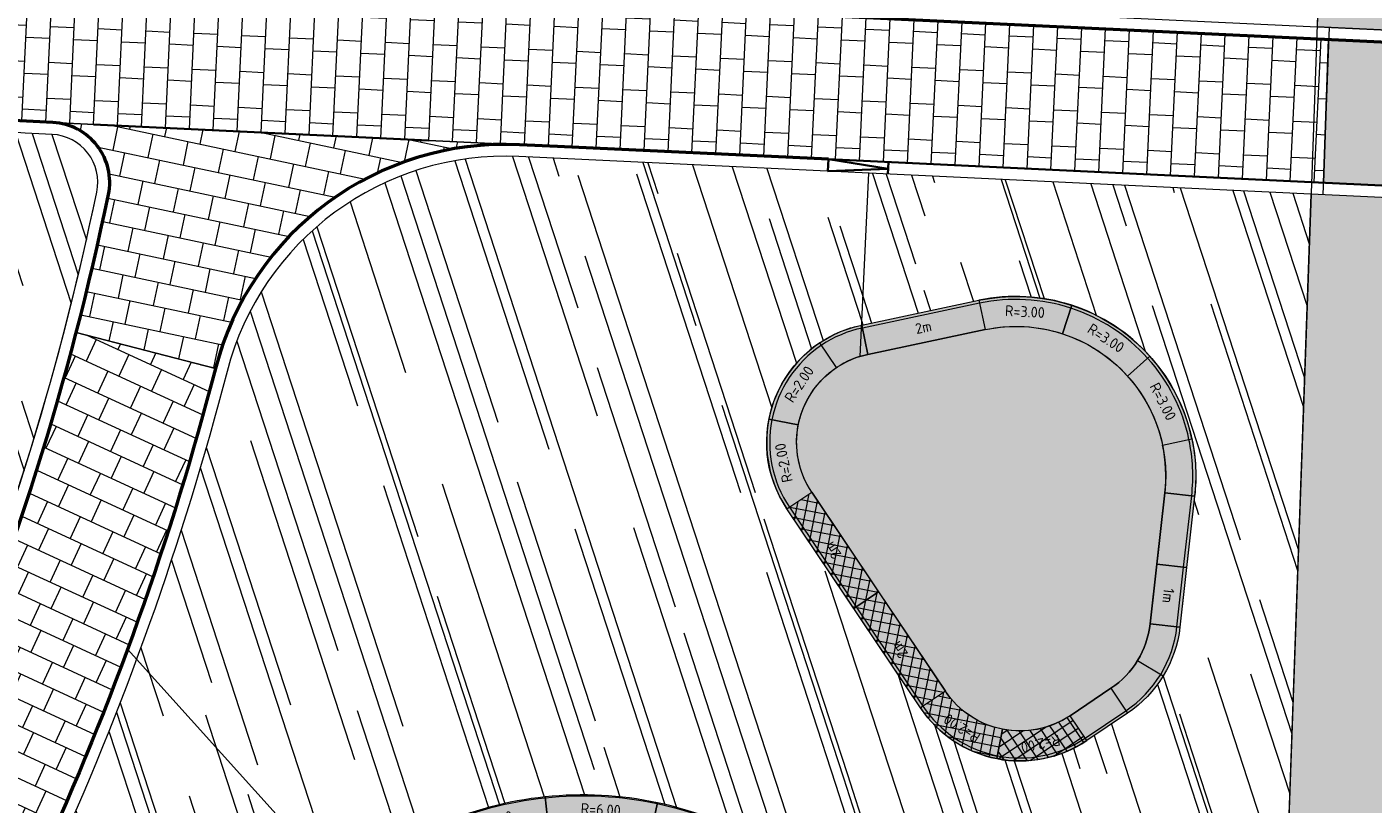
# Model space of a CAD drawing. Header units: metres. Extents: x 196674 to 197628, y 355499 to 356232.
# Tile 78 of 209: x 197077 to 197099, y 355693 to 355706. Entities that reach past the tile are written whole.
import ezdxf

# ---------------------------------------------------------------- set-up
doc = ezdxf.new("R2010")
doc.units = ezdxf.units.M
doc.layers.get('0').update_dxf_attribs({"lineweight": 25})
doc.layers.get('Defpoints').update_dxf_attribs({"color": 231, "lineweight": 18})
for name, color, linetype, lineweight, true_color in [('N-WE-GR-BEPLANTING_BEPLANTINGSPLAN_DERDEN-V', 7, 'Continuous', 5, 0xd3e799), ('N-WE-VH-GOOT-TEGEL_200x200-G', 7, 'Continuous', 35, 0x00a5a5), ('N-WE-VH-KANTOPSLUITING_GELEIDEBAND_50 200-G', 1, 'Continuous', 35, 0xff0000), ('N-WE-VH-KANTOPSLUITING_OPSLUITBAND_200X250-G', 7, 'Continuous', 50, 0x0029a5), ('N-WE-VH-KANTOPSLUITING_SOLID_500X500-V', 7, 'Continuous', 50, 0x7a7a7a), ('N-WE-VH-KANTOPSLUITING_SOLID_500X500-ZITGEDEELTE_HOUT-A', 7, 'Continuous', 20, 0x4f3b27), ('N-WE-VH-KANTOPSLUITING_SOLID_500X500_HOUT-V', 7, 'Continuous', 50, 0xccb66b), ('N-WE-VH-KANTOPSLUITING_SOLID_500X500_PASMAKEN-V', 7, 'Continuous', 50, 0x545454), ('N-WE-VH-KANTOPSLUITING_VERLAGINGSBAND_GELEIDEBAND_50 200-G', 1, 'Continuous', 35, 0xff0000), ('N-WE-VH-OPENVERHARDING_NATUURSTEEN_ZWARTBROEKPLEIN-A', 7, 'Continuous', 20, 0xd9795e), ('N-WE-VH-OPENVERHARDING_STRAATBAKSTEEN_ROOD_ELLEBOOG_LINGE-A', 7, 'Continuous', 5, 0xdaaea0), ('N-WE-VH-OPENVERHARDING_TEGEL_200x300_FIETSPAD_ROOD-A', 7, 'Continuous', 5, 0xe04d68), ('N-WE-VW-MARKERING_DWARS_DRIEHOEK_30-G', 7, 'VW-HAAIETAND30_L', 35, 0xffffff)]:
    doc.layers.add(name, color=color, linetype=linetype, lineweight=lineweight, true_color=true_color)
doc.layers.add('N-WE-VH-HULPLIJN-G', color=40, linetype='Continuous', lineweight=5, plot=False)
for name, color, linetype, lineweight in [('N-WE-VH-KANTOPSLUITING_ACHTERKANTBAND-G', 50, 'Continuous', 18), ('N-WE-VH-KANTOPSLUITING_ELEMENT-T35', 50, 'Continuous', 35), ('N-WE-VH-KANTOPSLUITING_SOLID-LAAG_470X250-G', 190, 'Continuous', 18), ('N-WE-VH-KANTOPSLUITING_SOLID-LAAG_470X250-V', 254, 'Continuous', 50), ('N-WE-VH-KANTOPSLUITING_SOLID_500X500-G', 170, 'Continuous', 18), ('N-WE-VH-KANTOPSLUITING_SOLID_500X500_PASMAKEN-G', 170, 'Continuous', 18), ('N-WE-VH-MATERIAALGRENS-G', 7, 'Continuous', 13), ('X-XX-AL-CONSTRUCTIELIJN-G', 7, 'Continuous', 18)]:
    doc.layers.add(name, color=color, linetype=linetype, lineweight=lineweight)
doc.styles.add('NLCS-ISO-M50-T18', font='NLCS-ISO.ttf', dxfattribs={"height": 0.09000000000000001})
doc.styles.add('NLCS-ISO-M50-T35', font='NLCS-ISO.ttf', dxfattribs={"height": 0.175})
doc.linetypes.add('VW-HAAIETAND30_L', pattern='A,0,-0.3,[150,NLCS.SHX,S=0.6,R=0,X=-0.375,Y=-0.15],-0.3', length=0.6)
pattern_1 = [(288.0600000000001, (197056.2115529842, 355734.4411217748), (2.285864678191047, -2.49423789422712), [21, -2.799999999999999, 6.999999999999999, -1.4]), (288.0600000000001, (197138.0089711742, 355715.2408764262), (1.336245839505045, 1.908269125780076), [4.199999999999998, -0.4619999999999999, 8.399999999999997, -1.05]), (288.0600000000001, (197057.2309859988, 355733.5100705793), (3.148679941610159, -6.630539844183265), [11.2, -1.96, 5.599999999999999, -1.4])]

# ---------------------------------------------------------------- blocks, each defined once
blk = doc.blocks.new('Solid_basis_200_hout')
at = {"layer": 'N-WE-VH-KANTOPSLUITING_SOLID_500X500-ZITGEDEELTE_HOUT-A'}
h = blk.add_hatch(dxfattribs=at)
h.set_pattern_fill('ANSI37', color=256, scale=0.05)
h.set_pattern_definition([(45, (1, -0.25), (-0.1122532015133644, 0.1122532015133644), []), (135, (1, -0.25), (-0.1122532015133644, -0.1122532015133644), [])])
h.paths.add_polyline_path([(2, -0.5), (0, -0.5), (0, 0), (2, 0)])
at = {"layer": 'N-WE-VH-KANTOPSLUITING_SOLID_500X500_HOUT-V'}
h = blk.add_hatch(color=256, dxfattribs=at)
h.dxf.hatch_style = 1
h.paths.add_polyline_path([(2, -0.5), (0, -0.5), (0, 0), (2, 0)])
at = {"layer": 'N-WE-VH-KANTOPSLUITING_SOLID_500X500-G', "flags": 128}
blk.add_lwpolyline([(2, -0.5), (0, -0.5), (0, 0), (2, 0)], close=True, dxfattribs=at)
blk.add_lwpolyline([(0, -0.4500000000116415), (2, -0.4500000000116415)], dxfattribs=at)
at = {"layer": 'N-WE-VH-KANTOPSLUITING_ELEMENT-T35', "insert": (1, -0.25), "char_height": 0.18, "attachment_point": 5, "rotation": 180, "style": 'NLCS-ISO-M50-T18'}
blk.add_mtext_dynamic_manual_height_columns('2m', width=0.4722524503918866, gutter_width=0.625, heights=[0], dxfattribs=at)
blk = doc.blocks.new('Solid_bocht_200_hout')
at = {"layer": 'N-WE-VH-KANTOPSLUITING_SOLID_500X500-ZITGEDEELTE_HOUT-A'}
h = blk.add_hatch(dxfattribs=at)
h.set_pattern_fill('ANSI37', color=256, scale=0.05)
h.set_pattern_definition([(45, (-0.7071067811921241, -0.4696699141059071), (-0.1122532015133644, 0.1122532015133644), []), (135, (-0.7071067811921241, -0.4696699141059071), (-0.1122532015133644, -0.1122532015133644), [])])
edge = h.paths.add_edge_path()
edge.add_arc((-1.905087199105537e-11, -2.000000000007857), 2.000000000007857, 89.99999999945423, 134.9999999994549)
edge.add_line((-1.414213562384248, -0.5857864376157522), (-1.060660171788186, -0.9393398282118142))
edge.add_arc((-1.428790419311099e-11, -2.000000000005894), 1.500000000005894, 89.99999999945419, 134.9999999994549, ccw=False)
edge.add_line((0, -0.5), (0, 0))
at = {"layer": 'N-WE-VH-KANTOPSLUITING_SOLID_500X500_HOUT-V'}
h = blk.add_hatch(color=256, dxfattribs=at)
h.dxf.hatch_style = 1
edge = h.paths.add_edge_path()
edge.add_arc((-1.905087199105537e-11, -2.000000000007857), 2.000000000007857, 89.99999999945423, 134.9999999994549)
edge.add_line((-1.414213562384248, -0.5857864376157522), (-1.060660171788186, -0.9393398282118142))
edge.add_arc((-1.428790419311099e-11, -2.000000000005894), 1.500000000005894, 89.99999999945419, 134.9999999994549, ccw=False)
edge.add_line((0, -0.5), (0, 0))
at = {"layer": 'N-WE-VH-KANTOPSLUITING_SOLID_500X500-G', "flags": 128}
blk.add_lwpolyline([(0, 0, 0.1989123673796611), (-1.414213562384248, -0.5857864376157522), (-1.060660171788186, -0.9393398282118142, -0.198912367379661), (0, -0.5)], format="xyb", close=True, dxfattribs=at)
blk.add_lwpolyline([(0, -0.04999999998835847, 0.1989123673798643), (-1.378858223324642, -0.6211417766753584)], format="xyb", dxfattribs=at)
at = {"layer": 'N-WE-VH-KANTOPSLUITING_ELEMENT-T35', "insert": (-0.6696960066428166, -0.3832108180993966), "char_height": 0.18, "attachment_point": 5, "rotation": 22.499999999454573, "style": 'NLCS-ISO-M50-T18'}
blk.add_mtext_dynamic_manual_height_columns('R=2.00', width=0.4722524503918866, gutter_width=0.625, heights=[0], dxfattribs=at)
blk = doc.blocks.new('Solid_bocht_300')
at = {"layer": 'N-WE-VH-KANTOPSLUITING_SOLID_500X500-V'}
h = blk.add_hatch(color=256, dxfattribs=at)
h.dxf.hatch_style = 1
edge = h.paths.add_edge_path()
edge.add_arc((1.219702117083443e-11, -3.000000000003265), 3.000000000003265, 90.00000000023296, 120.000000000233)
edge.add_line((-1.5, -0.401923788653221), (-1.25, -0.834936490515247))
edge.add_arc((-4.414457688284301e-11, -2.999999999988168), 2.499999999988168, 89.9999999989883, 119.99999999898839, ccw=False)
edge.add_line((0, -0.5), (0, 0))
at = {"layer": 'N-WE-VH-KANTOPSLUITING_SOLID_500X500-G', "flags": 128}
blk.add_lwpolyline([(0, 0, 0.131652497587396), (-1.5, -0.401923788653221), (-1.25, -0.834936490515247, -0.1316524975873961), (0, -0.5)], format="xyb", close=True, dxfattribs=at)
blk.add_lwpolyline([(0, -0.05000000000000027, 0.1316524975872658), (-1.474999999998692, -0.445225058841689)], format="xyb", dxfattribs=at)
at = {"layer": 'N-WE-VH-KANTOPSLUITING_ELEMENT-T35', "insert": (-0.7117523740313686, -0.3437039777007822), "char_height": 0.18, "attachment_point": 5, "rotation": 15.000000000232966, "style": 'NLCS-ISO-M50-T18'}
blk.add_mtext_dynamic_manual_height_columns('R=3.00', width=0.4722524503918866, gutter_width=0.625, heights=[0], dxfattribs=at)
blk = doc.blocks.new('Solid_bocht_200')
at = {"layer": 'N-WE-VH-KANTOPSLUITING_SOLID_500X500-V'}
h = blk.add_hatch(color=256, dxfattribs=at)
h.dxf.hatch_style = 1
edge = h.paths.add_edge_path()
edge.add_arc((-1.905087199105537e-11, -2.000000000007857), 2.000000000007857, 89.99999999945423, 134.9999999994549)
edge.add_line((-1.414213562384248, -0.5857864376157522), (-1.060660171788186, -0.9393398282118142))
edge.add_arc((-1.428790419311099e-11, -2.000000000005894), 1.500000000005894, 89.99999999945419, 134.9999999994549, ccw=False)
edge.add_line((0, -0.5), (0, 0))
at = {"layer": 'N-WE-VH-KANTOPSLUITING_SOLID_500X500-G', "flags": 128}
blk.add_lwpolyline([(0, 0, 0.1989123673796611), (-1.414213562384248, -0.5857864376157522), (-1.060660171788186, -0.9393398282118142, -0.198912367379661), (0, -0.5)], format="xyb", close=True, dxfattribs=at)
blk.add_lwpolyline([(0, -0.04999999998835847, 0.1989123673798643), (-1.378858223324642, -0.6211417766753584)], format="xyb", dxfattribs=at)
at = {"layer": 'N-WE-VH-KANTOPSLUITING_ELEMENT-T35', "insert": (-0.6696960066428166, -0.3832108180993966), "char_height": 0.18, "attachment_point": 5, "rotation": 22.499999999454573, "style": 'NLCS-ISO-M50-T18'}
blk.add_mtext_dynamic_manual_height_columns('R=2.00', width=0.4722524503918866, gutter_width=0.625, heights=[0], dxfattribs=at)
blk = doc.blocks.new('Solid_basis_200')
at = {"layer": 'N-WE-VH-KANTOPSLUITING_SOLID_500X500-V'}
h = blk.add_hatch(color=256, dxfattribs=at)
h.dxf.hatch_style = 1
h.paths.add_polyline_path([(2, -0.5), (0, -0.5), (0, 0), (2, 0)])
at = {"layer": 'N-WE-VH-KANTOPSLUITING_SOLID_500X500-G', "flags": 128}
blk.add_lwpolyline([(2, -0.5), (0, -0.5), (0, 0), (2, 0)], close=True, dxfattribs=at)
blk.add_lwpolyline([(0, -0.4500000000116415), (2, -0.4500000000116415)], dxfattribs=at)
at = {"layer": 'N-WE-VH-KANTOPSLUITING_ELEMENT-T35', "insert": (1, -0.25), "char_height": 0.175, "attachment_point": 5, "rotation": 180, "style": 'NLCS-ISO-M50-T35'}
blk.add_mtext_dynamic_manual_height_columns('2m', width=0.4722524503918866, gutter_width=0.625, heights=[0], dxfattribs=at)
blk = doc.blocks.new('Solid_basis_100')
at = {"layer": 'N-WE-VH-KANTOPSLUITING_SOLID_500X500-V'}
h = blk.add_hatch(color=256, dxfattribs=at)
h.dxf.hatch_style = 1
h.paths.add_polyline_path([(1, -0.5), (0, -0.5), (0, 0), (1, 0)])
at = {"layer": 'N-WE-VH-KANTOPSLUITING_SOLID_500X500-G', "flags": 128}
blk.add_lwpolyline([(1, -0.5), (0, -0.5), (0, 0), (1, 0)], close=True, dxfattribs=at)
blk.add_lwpolyline([(0, -0.4500000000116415), (1, -0.4500000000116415)], dxfattribs=at)
at = {"layer": 'N-WE-VH-KANTOPSLUITING_ELEMENT-T35', "insert": (0.5, -0.2500000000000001), "char_height": 0.18, "attachment_point": 5, "rotation": 180, "style": 'NLCS-ISO-M50-T18'}
blk.add_mtext_dynamic_manual_height_columns('1m', width=0.4722524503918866, gutter_width=0.625, heights=[0], dxfattribs=at)
blk = doc.blocks.new('Solid_bocht_600_laag')
at = {"layer": 'N-WE-VH-KANTOPSLUITING_SOLID-LAAG_470X250-V'}
h = blk.add_hatch(color=256, dxfattribs=at)
h.dxf.hatch_style = 1
edge = h.paths.add_edge_path()
edge.add_arc((4.478484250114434e-11, -6.000000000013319), 6.000000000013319, 90.00000000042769, 108.0000000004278)
edge.add_line((-1.854101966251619, -0.2936609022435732), (-1.708863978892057, -0.7406574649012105))
edge.add_arc((4.479283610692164e-11, -6.00000000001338), 5.53000000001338, 90.0000000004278, 108.00000000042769, ccw=False)
edge.add_line((3.507634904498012e-12, -0.4699999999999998), (0, 0))
at = {"layer": 'N-WE-VH-KANTOPSLUITING_SOLID-LAAG_470X250-G', "flags": 128}
blk.add_lwpolyline([(0, 0, 0.07870170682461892), (-1.854101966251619, -0.2936609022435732), (-1.708863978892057, -0.7406574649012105, -0.07870170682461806), (3.507634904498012e-12, -0.4699999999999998)], format="xyb", close=True, dxfattribs=at)
at = {"layer": 'N-WE-VH-KANTOPSLUITING_SOLID-LAAG_470X250-G'}
blk.add_arc((4.478951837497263e-11, -6.000000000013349), 5.98000000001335, 90.00000000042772, 108.0000000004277, dxfattribs=at)
at = {"layer": 'N-WE-VH-KANTOPSLUITING_ELEMENT-T35', "insert": (-0.9018446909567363, -0.3059767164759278), "char_height": 0.18, "attachment_point": 5, "rotation": 9.000000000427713, "style": 'NLCS-ISO-M50-T18'}
blk.add_mtext_dynamic_manual_height_columns('R=6.00', width=0.4722524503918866, gutter_width=0.625, heights=[0], dxfattribs=at)
blk = doc.blocks.new('*U56')
at = {"rotation": 85.20498769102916}
blk.add_blockref('Solid_bocht_600_laag', (-0.2915394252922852, 0.9547626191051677), dxfattribs=at)
blk = doc.blocks.new('*U57')
at = {"color": 0, "linetype": 'ByBlock', "lineweight": -2, "transparency": 16777216}
for p, rotation in [((197087.4655857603, 355652.4567215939), 252.0000000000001), ((197083.9505412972, 355652.1766186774), 288.0000000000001), ((197085.6858815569, 355652.5950343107), 270.0000000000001), ((197089.11544406, 355651.7752195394), 234.0000000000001), ((197082.4294321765, 355651.2424321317), 306.0000000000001), ((197081.2714509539, 355649.8839193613), 324.0000000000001), ((197080.5899488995, 355648.2340610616), 342.0000000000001)]:
    blk.add_blockref('*U56', p, dxfattribs=dict(at, rotation=rotation))
blk.add_blockref('*U56', (197080.4516361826, 355646.4543568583), dxfattribs=at)
blk = doc.blocks.new('Verloopband')
at = {"flags": 128}
blk.add_lwpolyline([(-0.2763672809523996, 0.9662406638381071), (0, 0), (-0.4622285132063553, 0.8923814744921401)], close=True, dxfattribs=at)

msp = doc.modelspace()

# ---------------------------------------------------------------- hatches: boundary and pattern name
at = {"layer": 'N-WE-GR-BEPLANTING_BEPLANTINGSPLAN_DERDEN-V'}
h = msp.add_hatch(color=256, dxfattribs=at)
h.dxf.hatch_style = 1
edge = h.paths.add_edge_path()
edge.add_line((197103.0596978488, 355708.3694923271), (197098.2876544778, 355709.6333569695))
edge.add_line((197098.2876544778, 355709.6333569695), (197098.1528753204, 355705.8488153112))
edge.add_line((197098.1528753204, 355705.8488153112), (197146.5429511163, 355703.5568766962))
edge.add_arc((197141.6888652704, 355601.071766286), 102.6000000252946, 79.55552852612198, 87.28827982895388, ccw=False)
edge.add_line((197160.2884511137, 355701.9717931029), (197160.4626966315, 355705.6506672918))
edge.add_line((197160.4626966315, 355705.6506672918), (197103.0596978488, 355708.3694923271))
h = msp.add_hatch(color=256, dxfattribs=at)
h.dxf.hatch_style = 1
edge = h.paths.add_edge_path()
edge.add_arc((197093.127421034, 355698.3422340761), 2.499999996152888, -6.415619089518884, 101.93006037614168, ccw=False)
edge.add_line((197095.6117647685, 355698.0628844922), (197095.3658501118, 355695.8758880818))
edge.add_arc((197093.8752438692, 355696.0434978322), 1.499999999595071, 303.85154208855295, 353.58438091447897, ccw=False)
edge.add_line((197094.7108082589, 355694.7977722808), (197094.0276382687, 355694.3395393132))
edge.add_arc((197093.1920738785, 355695.585264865), 1.500000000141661, 213.8515421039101, 303.8515420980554, ccw=False)
edge.add_line((197091.9463483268, 355694.7497004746), (197089.7181766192, 355698.0716352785))
edge.add_arc((197090.9639021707, 355698.9071996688), 1.499999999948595, 101.9300603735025, 213.8515421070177, ccw=False)
edge.add_line((197090.6538258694, 355700.3748006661), (197092.6106271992, 355700.7882357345))
at = {"layer": 'N-WE-VH-KANTOPSLUITING_SOLID_500X500_PASMAKEN-V'}
h = msp.add_hatch(color=256, dxfattribs=at)
h.dxf.hatch_style = 1
edge = h.paths.add_edge_path()
edge.add_arc((197090.9639021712, 355698.9071996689), 1.500000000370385, 101.9290456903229, 123.8515421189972)
edge.add_line((197090.1283377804, 355700.1529252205), (197089.8498163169, 355700.5681670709))
edge.add_arc((197090.9639021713, 355698.9071996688), 2.000000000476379, 101.92904569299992, 123.8515421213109, ccw=False)
edge.add_line((197090.5505017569, 355700.8640083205), (197090.6538518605, 355700.3748061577))
h = msp.add_hatch(color=256, dxfattribs=at)
h.dxf.hatch_style = 1
edge = h.paths.add_edge_path()
edge.add_line((197096.1086335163, 355698.007014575), (197095.6117647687, 355698.0628844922))
edge.add_arc((197093.1274210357, 355698.3422340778), 2.499999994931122, 353.58438086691, 371.9300602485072)
edge.add_line((197095.5734226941, 355698.8590279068), (197096.0626230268, 355698.9623866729))
edge.add_arc((197093.1274210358, 355698.3422340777), 2.999999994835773, -6.4156191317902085, 11.9300602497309, ccw=False)
h.paths.add_polyline_path([(197096.108637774, 355698.0070524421), (197095.974458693, 355696.8137556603), (197095.4775899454, 355696.8696255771), (197095.6117690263, 355698.0629223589)])
h = msp.add_hatch(color=256, dxfattribs=at)
h.dxf.hatch_style = 1
edge = h.paths.add_edge_path()
edge.add_arc((197093.8752438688, 355696.0434978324), 2.0000000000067, 303.85154209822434, 353.5843809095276, ccw=False)
edge.add_line((197094.9893297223, 355694.3825304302), (197094.306159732, 355693.9242974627))
edge.add_line((197094.306159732, 355693.9242974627), (197094.0276382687, 355694.3395393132))
edge.add_line((197094.0276382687, 355694.3395393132), (197094.7108082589, 355694.7977722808))
edge.add_arc((197093.8752438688, 355696.0434978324), 1.500000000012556, 303.851542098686, 353.5843809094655)
edge.add_line((197095.3658501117, 355695.8758880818), (197095.8627188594, 355695.8200181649))
at = {"layer": 'N-WE-VH-OPENVERHARDING_NATUURSTEEN_ZWARTBROEKPLEIN-A'}
h = msp.add_hatch(dxfattribs=at)
h.set_pattern_fill('AVH-NATUURSTEEN-SO', color=256, scale=0.7, angle=258.0600000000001, pattern_type=2)
h.set_pattern_definition(pattern_1)
edge = h.paths.add_edge_path()
edge.add_arc((197076.9963253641, 355703.2486876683), 0.7999999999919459, 348.2849945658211, 447.0438376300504)
edge.add_arc((197087.48604547, 355906.3780203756), 202.6000000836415, 264.99960352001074, 267.04383763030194, ccw=False)
edge.add_arc((197085.8460337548, 355689.7630490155), 21.79999999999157, 137.2922503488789, 157.3693667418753)
edge.add_line((197065.7245330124, 355698.1514462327), (197066.4758653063, 355697.8382253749))
edge.add_arc((197069.1814366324, 355696.5421220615), 2.999999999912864, 46.20811000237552, 154.4032598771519, ccw=False)
edge.add_arc((197068.1429226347, 355695.4588627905), 4.500653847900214, 4.62790393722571, 46.20810997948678, ccw=False)
edge.add_line((197072.6289030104, 355695.8219951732), (197075.2347139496, 355694.7554341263))
edge.add_arc((197031.367018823, 355712.7105260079), 47.40000000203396, 337.7406650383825, 348.2849945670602)
edge = h.paths.add_edge_path()
edge.add_line((197075.2347139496, 355694.7554341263), (197072.6289030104, 355695.8219951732))
edge.add_arc((197068.1429226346, 355695.4588627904), 4.500653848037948, 1.1568431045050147, 4.627903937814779, ccw=False)
edge.add_arc((197066.6438981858, 355695.4277973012), 6.000000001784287, -16.789999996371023, 1.1644331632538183, ccw=False)
edge.add_arc((197063.2929561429, 355696.4383355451), 9.499999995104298, 333.4809869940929, 343.2130757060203, ccw=False)
edge.add_line((197071.7934254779, 355692.1966352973), (197065.4864245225, 355679.5572536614))
edge.add_line((197065.4864245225, 355679.5572536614), (197065.486907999, 355679.5570579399))
edge.add_line((197065.486907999, 355679.5570579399), (197066.4964715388, 355679.148365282))
edge.add_arc((197111.6451402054, 355657.2021191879), 50.19999999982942, 145.3380317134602, 154.0761490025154, ccw=False)
edge.add_arc((197031.3670188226, 355712.7105260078), 47.40000000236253, 325.3380317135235, 337.7406650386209)
edge = h.paths.add_edge_path()
edge.add_arc((197069.181436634, 355696.542122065), 2.999999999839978, 154.4032599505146, 166.2130756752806, ccw=False)
edge.add_line((197066.4758653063, 355697.8382253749), (197065.7245330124, 355698.1514462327))
edge.add_arc((197085.8460337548, 355689.7630490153), 21.80000000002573, 157.3693667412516, 166.2130756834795)
edge.add_line((197064.6741202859, 355694.9582468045), (197061.2472523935, 355680.992782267))
edge.add_line((197061.2472523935, 355680.992782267), (197062.2184395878, 355680.7544708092))
edge.add_line((197062.2184395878, 355680.7544708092), (197066.2678705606, 355697.2570575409))
h = msp.add_hatch(dxfattribs=at)
h.set_pattern_fill('AVH-NATUURSTEEN-SO', color=256, scale=0.7, angle=258.0600000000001, pattern_type=2)
h.set_pattern_definition(pattern_1)
edge = h.paths.add_edge_path()
edge.add_arc((197090.9639021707, 355698.9071996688), 1.999999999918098, 101.93006037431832, 213.8515421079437, ccw=False)
edge.add_line((197090.5504671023, 355700.8640009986), (197090.6705848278, 355703.4000662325))
edge.add_line((197090.6705848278, 355703.4000662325), (197084.8273462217, 355703.676824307))
edge.add_arc((197084.6002544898, 355698.8821992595), 4.800000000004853, 87.28827987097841, 165.4381995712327)
edge.add_arc((197031.3670188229, 355712.7105260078), 50.200000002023, 325.33803171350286, 345.4381995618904, ccw=False)
edge.add_arc((197111.6451402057, 355657.2021191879), 47.4000000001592, 145.3380317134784, 155.1499602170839)
edge.add_line((197068.6338682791, 355677.1217197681), (197071.2185378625, 355676.0591252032))
edge.add_line((197071.2185378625, 355676.0591252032), (197084.9194268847, 355675.4932575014))
edge.add_line((197084.9194268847, 355675.4932575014), (197084.9340000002, 355675.7400000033))
edge.add_arc((197086.4444778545, 355675.8540949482), 1.514780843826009, 128.1947602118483, 184.3196716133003, ccw=False)
edge.add_line((197085.5078335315, 355677.0445815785), (197085.5260817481, 355680.1541171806))
edge.add_arc((197086.2994025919, 355686.1040730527), 6.000000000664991, 204.0082866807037, 262.59473008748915, ccw=False)
edge.add_line((197080.8184828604, 355683.6628604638), (197080.4116140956, 355684.5763470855))
edge.add_arc((197085.8925338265, 355687.0175596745), 6.000000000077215, 60.008286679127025, 204.0082866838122, ccw=False)
edge.add_line((197088.8917822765, 355692.2141459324), (197091.589567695, 355694.3886137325))
edge.add_arc((197093.1920738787, 355695.5852648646), 2.000000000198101, 213.8515420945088, 216.7500690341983, ccw=False)
edge.add_line((197091.5311064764, 355694.4711790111), (197089.3029347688, 355697.7931138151))
h = msp.add_hatch(dxfattribs=at)
h.set_pattern_fill('AVH-NATUURSTEEN-SO', color=256, scale=0.7, angle=258.0600000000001, pattern_type=2)
h.set_pattern_definition(pattern_1)
edge = h.paths.add_edge_path()
edge.add_line((197098.050871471, 355703.0505076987), (197090.6705848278, 355703.4000662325))
edge.add_line((197090.6705848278, 355703.4000662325), (197090.5504737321, 355700.8641409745))
edge.add_line((197090.5504737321, 355700.8641409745), (197090.550501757, 355700.8640083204))
edge.add_line((197090.550501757, 355700.8640083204), (197092.5072684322, 355701.2774360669))
edge.add_arc((197093.127421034, 355698.342234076), 2.99999999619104, -6.415619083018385, 101.93006037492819, ccw=False)
edge.add_line((197096.1086335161, 355698.0070145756), (197095.8627188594, 355695.820018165))
edge.add_arc((197093.8752438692, 355696.0434978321), 1.999999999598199, 303.8515420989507, 353.5843809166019, ccw=False)
edge.add_line((197094.9893297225, 355694.3825304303), (197094.3061597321, 355693.9242974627))
edge.add_arc((197093.1920738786, 355695.5852648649), 2.000000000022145, 258.85154209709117, 303.8515420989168, ccw=False)
edge.add_arc((197093.1920738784, 355695.5852648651), 2.00000000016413, 216.7500690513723, 258.8515421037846, ccw=False)
edge.add_line((197091.589567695, 355694.3886137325), (197088.8917822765, 355692.2141459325))
edge.add_line((197088.8917822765, 355692.2141459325), (197089.7578799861, 355691.7142711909))
edge.add_arc((197086.758631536, 355686.5176849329), 6.000000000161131, -2.9917133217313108, 60.00828667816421, ccw=False)
edge.add_line((197092.750454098, 355686.2045357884), (197096.1006568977, 355686.185755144))
edge.add_arc((197097.1955001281, 355685.1209615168), 1.527241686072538, 80.06208259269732, 135.7971730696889, ccw=False)
edge.add_line((197097.459073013, 355686.6252874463), (197097.4829999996, 355687.039))
edge.add_line((197097.4829999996, 355687.039), (197098.050871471, 355703.0505076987))
at = {"layer": 'N-WE-VH-OPENVERHARDING_STRAATBAKSTEEN_ROOD_ELLEBOOG_LINGE-A', "true_color": 0xb05e45}
h = msp.add_hatch(dxfattribs=at)
h.set_pattern_fill('AVH-ROO_BSS_LINGEFRMT_ELLEBOOG', color=25, scale=4, angle=177.9687730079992, pattern_type=2)
h.set_pattern_definition([(177.9687730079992, (0, 0), (-0.3311410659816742, -0.3084567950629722), [1.28, -0.64]), (87.96877300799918, (-0.0340264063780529, -0.9593967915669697), (-0.3311410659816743, -0.3084567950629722), [1.28, -0.64])])
edge = h.paths.add_edge_path()
edge.add_line((197146.4104809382, 355700.7600120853), (197098.0531325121, 355703.0480794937))
edge.add_line((197098.0531325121, 355703.0480794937), (197097.4829999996, 355687.0390000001))
edge.add_line((197097.4829999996, 355687.0390000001), (197100.9803800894, 355686.9031308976))
edge.add_line((197100.9803800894, 355686.9031308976), (197101.3797360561, 355698.1168773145))
edge.add_line((197101.3797360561, 355698.1168773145), (197157.4805680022, 355695.9182188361))
edge.add_line((197157.4805680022, 355695.9182188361), (197157.6090968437, 355699.5937751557))
edge.add_arc((197141.688865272, 355601.0717662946), 99.80000001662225, 80.82088474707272, 87.28827982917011)
at = {"layer": 'N-WE-VH-OPENVERHARDING_TEGEL_200x300_FIETSPAD_ROOD-A'}
h = msp.add_hatch(dxfattribs=at)
h.set_pattern_fill('AVH-TEGEL_200X300_HALFST', color=256, scale=2, angle=87.28827982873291, pattern_type=2)
h.set_pattern_definition([(87.28827982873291, (0, 0), (-0.3995520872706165, 0.01892431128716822), []), (177.2882798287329, (0, 0), (-0.02838646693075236, -0.5993281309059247), [0.4, -0.4]), (177.2882798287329, (0.01892431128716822, 0.3995520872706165), (-0.02838646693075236, -0.5993281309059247), [-0.4, 0.4])])
edge = h.paths.add_edge_path()
edge.add_line((197098.3453791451, 355705.6394733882), (197083.3793477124, 355706.3483217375))
edge.add_line((197083.3793477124, 355706.3483217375), (197080.9750664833, 355706.4621976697))
edge.add_line((197080.9750664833, 355706.4621976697), (197074.9088672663, 355706.7747017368))
edge.add_arc((197075.0278108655, 355709.7723428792), 2.999999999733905, 266.3742086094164, 267.72774901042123, ccw=False)
edge.add_arc((197087.4860454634, 355906.3780201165), 199.9999998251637, 265.981433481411, 266.37420860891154, ccw=False)
edge.add_arc((197073.5051398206, 355707.3685122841), 0.4999999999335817, 178.6905339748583, 265.98143348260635, ccw=False)
edge.add_arc((197085.8460337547, 355689.7630490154), 21.799999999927, 126.0879094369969, 136.6246110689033)
edge.add_arc((197087.4860454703, 355906.3780203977), 202.400000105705, 265.0439160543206, 267.0438376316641)
edge.add_line((197077.0478972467, 355704.2473569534), (197084.8368083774, 355703.8766003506))
edge.add_line((197084.8368083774, 355703.8766003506), (197098.0603336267, 355703.2502837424))
edge.add_line((197098.0603336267, 355703.2502837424), (197098.2579475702, 355703.2409239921))
edge.add_line((197098.2579475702, 355703.2409239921), (197098.3453791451, 355705.6394733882))
h = msp.add_hatch(dxfattribs=at)
h.set_pattern_fill('AVH-TEGEL_200X300_HALFST', color=256, scale=2, angle=87.2882798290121, pattern_type=2)
h.set_pattern_definition([(87.2882798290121, (0, 0), (-0.3995520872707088, 0.01892431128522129), []), (177.2882798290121, (0, 0), (-0.02838646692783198, -0.5993281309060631), [0.4, -0.4]), (177.2882798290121, (0.01892431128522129, 0.3995520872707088), (-0.02838646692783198, -0.5993281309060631), [-0.4, 0.4])])
edge = h.paths.add_edge_path()
edge.add_arc((197167.5281184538, 355728.4779395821), 27.5999999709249, 258.53533962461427, 260.25912265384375, ccw=False)
edge.add_arc((197141.6888652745, 355601.0717662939), 102.400000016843, 78.53533962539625, 79.4273807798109)
edge.add_arc((197141.6888652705, 355601.071766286), 102.400000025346, 79.42738077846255, 87.28827982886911)
edge.add_line((197146.533488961, 355703.3571006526), (197098.3453791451, 355705.6394733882))
edge.add_line((197098.3453791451, 355705.6394733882), (197098.2579475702, 355703.2409239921))
edge.add_line((197098.2579475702, 355703.2409239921), (197146.4199430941, 355700.9597881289))
edge.add_arc((197141.6888652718, 355601.0717662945), 100.0000000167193, 79.23748266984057, 87.28827982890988, ccw=False)
edge.add_arc((197141.6888652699, 355601.0717662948), 100.0000000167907, 78.53533962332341, 79.23748266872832, ccw=False)
edge.add_arc((197167.5281184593, 355728.477939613), 30.00000000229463, 258.5353396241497, 263.967594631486)
edge.add_arc((197167.5281184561, 355728.4779395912), 29.99999998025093, 263.9675946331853, 279.4350725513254)
edge.add_arc((197167.5280735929, 355728.4781382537), 30.00020330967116, 279.4350948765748, 286.0251267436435)
edge.add_arc((197164.0450402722, 355690.6644024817), 14.7999999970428, 37.35204463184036, 49.62854945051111)
edge.add_arc((197173.1321622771, 355701.963703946), 0.5000000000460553, 281.9343792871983, 357.27670242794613, ccw=False)
edge.add_arc((197167.9857211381, 355724.7344567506), 23.84503813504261, 271.219791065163, 282.71870954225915, ccw=False)
edge.add_arc((197168.3884144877, 355703.8929870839), 2.999999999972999, 265.9625845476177, 272.004121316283, ccw=False)
edge.add_line((197168.1771908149, 355700.9004322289), (197162.8584032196, 355701.2758485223))
h = msp.add_hatch(dxfattribs=at)
h.set_pattern_fill('AVH-TEGEL_200X300_HALFST', color=256, scale=2, angle=168.0217993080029, pattern_type=2)
h.set_pattern_definition([(168.0217993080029, (0, 0), (-0.0830158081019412, -0.3912906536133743), []), (258.0217993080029, (0, 0), (0.5869359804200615, -0.1245237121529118), [0.4, -0.4]), (258.0217993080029, (-0.3912906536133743, 0.0830158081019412), (0.5869359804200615, -0.1245237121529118), [-0.4, 0.4])])
edge = h.paths.add_edge_path()
edge.add_line((197084.8368083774, 355703.8766003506), (197077.0398461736, 355704.247740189))
edge.add_arc((197076.9963253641, 355703.2486876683), 1.000000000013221, -11.715005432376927, 87.50565346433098, ccw=False)
edge.add_arc((197031.3670188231, 355712.7105260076), 47.60000000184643, 345.4381995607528, 348.28499456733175, ccw=False)
edge.add_line((197077.4379646, 355700.7427377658), (197079.7608694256, 355700.1393198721))
edge.add_arc((197084.6002544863, 355698.8821992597), 5.000000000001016, 87.2882798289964, 165.4381995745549, ccw=False)
h = msp.add_hatch(dxfattribs=at)
h.set_pattern_fill('AVH-TEGEL_200X300_HALFST', color=256, scale=2, angle=155.2255722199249, pattern_type=2)
h.set_pattern_definition([(155.2255722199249, (0, 0), (-0.1676187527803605, -0.3631858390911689), []), (245.2255722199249, (0, 0), (0.5447787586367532, -0.2514281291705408), [0.4, -0.4]), (245.2255722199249, (-0.3631858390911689, 0.1676187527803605), (0.5447787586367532, -0.2514281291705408), [-0.4, 0.4])])
edge = h.paths.add_edge_path()
edge.add_line((197079.7608694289, 355700.1393198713), (197077.4379646, 355700.7427377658))
edge.add_arc((197031.3670188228, 355712.7105260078), 47.60000000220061, 325.33803171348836, 345.4381995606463, ccw=False)
edge.add_line((197070.5190534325, 355685.6388030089), (197072.4931055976, 355684.2738421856))
edge.add_arc((197031.3670188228, 355712.7105260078), 50.00000000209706, 325.3380317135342, 345.4381995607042)

# ---------------------------------------------------------------- linework, layer by layer
at = {"layer": 'Defpoints', "flags": 128}
msp.add_lwpolyline([(197111.9567922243, 355658.0786861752), (197078.2945698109, 355695.4534996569)], dxfattribs=at)
at = {"layer": 'N-WE-VH-GOOT-TEGEL_200x200-G', "ltscale": 0.2, "flags": 128}
msp.add_lwpolyline([(197103.1210481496, 355708.7670349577), (197091.4020828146, 355711.8707758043, 0.07680564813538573), (197088.9115808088, 355712.1347374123), (197084.7871137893, 355711.9377798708, 0.3320698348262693), (197064.2856448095, 355695.0535715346), (197060.5079905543, 355679.6585524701, 0.02231663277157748), (197057.0293357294, 355662.1382950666), (197058.2980642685, 355646.7742551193, 0.02028456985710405), (197057.7433697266, 355630.7899890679), (197056.3106843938, 355606.8218397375), (197056.4356469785, 355605.73784705, 0.01988547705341), (197056.6216739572, 355604.5436908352, 0.09452855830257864), (197058.7494112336, 355599.2595536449, 0.1207430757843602), (197063.9982118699, 355594.2790605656, 0.08494424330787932), (197068.8160562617, 355592.5238466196, -0.04946521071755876), (197072.3621795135, 355591.5089845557)], format="xyb", dxfattribs=at)
at = {"layer": 'N-WE-VH-HULPLIJN-G', "flags": 128}
for points in [[(197100.1050971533, 355760.6663775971), (197097.0479537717, 355674.8230861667)], [(197098.3526651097, 355705.8393525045), (197098.2506616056, 355703.0410448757)], [(197077.0478972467, 355704.2473569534), (197084.8368083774, 355703.8766003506)], [(197090.5257325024, 355700.3417753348), (197090.6705848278, 355703.4000662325)], [(197079.7608694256, 355700.1393198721), (197077.4379645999, 355700.7427377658)]]:
    msp.add_lwpolyline(points, dxfattribs=at)
for points in [[(197103.0596978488, 355708.3694923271), (197098.2876544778, 355709.6333569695), (197098.1528753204, 355705.8488153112), (197146.5429511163, 355703.5568766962, -0.03375330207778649), (197160.2884511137, 355701.9717931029), (197160.4626966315, 355705.6506672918)], [(197098.3453791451, 355705.6394733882), (197083.3793477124, 355706.3483217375), (197080.9750664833, 355706.4621976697), (197074.9088672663, 355706.7747017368, -0.005906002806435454), (197074.8380915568, 355706.778347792, -0.001713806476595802), (197073.4700999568, 355706.8697415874, -0.4004316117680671), (197073.0052703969, 355707.3799385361, 0.04600745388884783), (197070.0002734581, 355704.7347516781, 0.008726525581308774), (197077.0478972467, 355704.2473569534), (197084.8368083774, 355703.8766003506), (197098.0603336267, 355703.2502837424), (197098.2579475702, 355703.2409239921)], [(197162.8584032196, 355701.2758485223, -0.007521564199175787), (197162.0422462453, 355701.4286289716, 0.003892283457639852), (197160.4773810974, 355701.7333363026, 0.03431309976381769), (197146.533488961, 355703.3571006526), (197098.3453791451, 355705.6394733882), (197098.2579475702, 355703.2409239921), (197146.4199430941, 355700.9597881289, -0.03514268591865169), (197160.3627318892, 355699.312728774, -0.003063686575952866), (197161.5652138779, 355699.0765150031, 0.02370712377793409), (197164.3753906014, 355698.6440610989, 0.06759225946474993), (197172.4460137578, 355698.8837796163, 0.02876236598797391), (197175.8098962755, 355699.6437211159, 0.05361764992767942), (197173.6315975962, 355701.9399476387, -0.3411208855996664), (197173.2355579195, 355701.474511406, -0.05021564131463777), (197168.4933286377, 355700.8948221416, -0.02636728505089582), (197168.1771908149, 355700.9004322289)], [(197077.7796610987, 355703.0862526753, 0.4597310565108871), (197077.037582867, 355704.0476230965, -0.008919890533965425), (197069.8268953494, 355704.5490966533, 0.0878277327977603), (197065.7245330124, 355698.1514462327), (197066.4758653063, 355697.8382253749, -0.510598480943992), (197071.2575596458, 355698.7076966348, -0.1834450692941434), (197072.6289030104, 355695.8219951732), (197075.2347139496, 355694.7554341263, 0.04604080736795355)], [(197084.8368083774, 355703.8766003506), (197077.0398461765, 355704.2477401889, -0.4621742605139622), (197077.9754950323, 355703.0456439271, -0.01242212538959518), (197077.4379646, 355700.7427377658), (197079.7608694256, 355700.1393198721, -0.3548549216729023)], [(197084.8368083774, 355703.8766003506), (197077.0398461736, 355704.247740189, -0.4621742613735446), (197077.9754950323, 355703.0456439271, -0.01242212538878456), (197077.4379646, 355700.7427377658), (197079.7608694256, 355700.1393198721, -0.3548549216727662)], [(197146.4104809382, 355700.7600120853), (197098.0531325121, 355703.0480794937), (197097.4829999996, 355687.0390000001), (197100.9803800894, 355686.9031308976), (197101.3797360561, 355698.1168773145), (197157.4805680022, 355695.9182188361), (197157.6090968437, 355699.5937751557, 0.02822682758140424)], [(197092.5072684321, 355701.2774360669, -0.5114268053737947), (197096.1086335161, 355698.0070145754), (197095.8627188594, 355695.820018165, -0.2204719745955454), (197094.9893297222, 355694.3825304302), (197094.3061597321, 355693.9242974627, -0.41421356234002), (197091.5311064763, 355694.4711790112), (197089.3029347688, 355697.7931138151, -0.5312700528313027), (197090.5504671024, 355700.8640009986)], [(197079.7608694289, 355700.1393198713), (197077.4379646, 355700.7427377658, -0.08792909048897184), (197070.5190534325, 355685.6388030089), (197072.4931055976, 355684.2738421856, 0.08792909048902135)], [(197092.6106271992, 355700.7882357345, -0.5114268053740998), (197095.6117647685, 355698.0628844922), (197095.3658501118, 355695.8758880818, -0.2204719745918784), (197094.7108082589, 355694.7977722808), (197094.0276382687, 355694.3395393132, -0.4142135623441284), (197091.9463483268, 355694.7497004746), (197089.7181766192, 355698.0716352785, -0.531270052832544), (197090.6538258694, 355700.3748006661)]]:
    msp.add_lwpolyline(points, format="xyb", close=True, dxfattribs=at)
at = {"layer": 'N-WE-VH-KANTOPSLUITING_ACHTERKANTBAND-G', "flags": 128}
for points in [[(197084.9686164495, 355711.781394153), (197085.5121518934, 355709.9202776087, -0.08305871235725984), (197085.831777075, 355707.2335628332), (197085.7939153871, 355706.4341828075), (197146.5429511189, 355703.5568766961, -0.03375330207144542), (197160.2884511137, 355701.9717931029), (197160.4626966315, 355705.6506672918)], [(197061.081269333, 355627.5707179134), (197061.0339202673, 355628.0638764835, -0.06109962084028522), (197061.9967190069, 355664.6233234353, -0.1146455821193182), (197070.3545490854, 355685.7525497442, 0.1004609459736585), (197077.7796610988, 355703.0862526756, 0.4597310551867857), (197077.0375828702, 355704.0476230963, -0.008919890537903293), (197069.8268953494, 355704.5490966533)], [(197084.8273462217, 355703.676824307, 0.3548549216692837), (197079.954444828, 355700.0890350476)], [(197160.325384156, 355699.1162468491, 0.0351426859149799), (197146.4104809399, 355700.7600120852), (197098.0532150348, 355703.0503966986)]]:
    msp.add_lwpolyline(points, format="xyb", dxfattribs=at)
msp.add_lwpolyline([(197098.050871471, 355703.0505076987), (197084.8273462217, 355703.676824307)], dxfattribs=at)
at = {"layer": 'N-WE-VH-KANTOPSLUITING_ACHTERKANTBAND-G'}
msp.add_lwpolyline([(197079.9544448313, 355700.0890350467, -0.08792909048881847), (197072.6576099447, 355684.1600954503, 0.114645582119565), (197064.7659536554, 355664.2093917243, 0.02997572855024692), (197063.2062766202, 355646.6205848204, 0.02997572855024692)], format="xyb", dxfattribs=at)
at = {"layer": 'N-WE-VH-KANTOPSLUITING_GELEIDEBAND_50 200-G', "ltscale": 0.2, "flags": 128}
msp.add_lwpolyline([(197098.0603336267, 355703.2502837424), (197089.9967295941, 355703.6322067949)], dxfattribs=at)
msp.add_lwpolyline([(197160.3627318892, 355699.312728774, 0.03514268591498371), (197146.4199430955, 355700.9597881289), (197098.0603336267, 355703.2502837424)], format="xyb", dxfattribs=at)
at = {"layer": 'N-WE-VH-KANTOPSLUITING_OPSLUITBAND_200X250-G', "ltscale": 0.1, "flags": 128}
for points in [[(197080.7655939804, 355710.9627926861), (197080.833418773, 355710.7305542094, -0.09651186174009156), (197081.1136707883, 355707.6835370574, -0.006146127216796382), (197080.9750664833, 355706.4621976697), (197146.5334889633, 355703.3571006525, -0.03431309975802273), (197160.4773810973, 355701.7333363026), (197160.6624726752, 355705.6412051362)], [(197061.3376972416, 355626.9925788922), (197061.2330047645, 355628.0829909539, -0.06109962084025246), (197062.1945214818, 355664.5937568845, -0.1146455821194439), (197070.5190534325, 355685.6388030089, 0.1004609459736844), (197077.9754950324, 355703.0456439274, 0.4597310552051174), (197077.0478972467, 355704.2473569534, -0.00872652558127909), (197070.0002734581, 355704.7347516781)], [(197089.9967295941, 355703.6322067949), (197085.4711313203, 355703.8465563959), (197084.8368083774, 355703.8766003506, 0.3548549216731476), (197079.7608694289, 355700.1393198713, -0.08792909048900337), (197072.4931055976, 355684.2738421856, 0.02946166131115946), (197069.5824864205, 355679.4842455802, 0.02946166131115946)]]:
    msp.add_lwpolyline(points, format="xyb", dxfattribs=at)
at = {"layer": 'N-WE-VH-KANTOPSLUITING_SOLID_500X500_PASMAKEN-G', "flags": 128}
for points in [[(197090.6538518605, 355700.3748061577, 0.09594775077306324), (197090.1283377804, 355700.1529252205), (197089.8498163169, 355700.5681670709, -0.09594775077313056), (197090.5505017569, 355700.8640083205)], [(197096.1086335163, 355698.007014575), (197095.6117647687, 355698.0628844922, 0.08021954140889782), (197095.5734226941, 355698.8590279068), (197096.0626230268, 355698.9623866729, -0.08021954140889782)], [(197095.8627188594, 355695.8200181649, -0.2204719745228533), (197094.9893297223, 355694.3825304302), (197094.306159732, 355693.9242974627), (197094.0276382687, 355694.3395393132), (197094.7108082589, 355694.7977722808, 0.2204719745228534), (197095.3658501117, 355695.8758880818)]]:
    msp.add_lwpolyline(points, format="xyb", close=True, dxfattribs=at)
msp.add_lwpolyline([(197096.108637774, 355698.0070524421), (197095.974458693, 355696.8137556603), (197095.4775899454, 355696.8696255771), (197095.6117690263, 355698.0629223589)], close=True, dxfattribs=at)
for points in [[(197095.9247718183, 355696.8193426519), (197096.0589508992, 355698.0126394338)], [(197095.1571763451, 355695.2646209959), (197095.5844871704, 355695.0049953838)], [(197094.7108082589, 355694.7977722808), (197094.9893297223, 355694.3825304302)]]:
    msp.add_lwpolyline(points, dxfattribs=at)
msp.add_lwpolyline([(197094.2783075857, 355693.9658216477), (197094.9614775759, 355694.4240546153, 0.2204719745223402), (197095.8130319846, 355695.8256051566)], format="xyb", dxfattribs=at)
at = {"layer": 'N-WE-VH-KANTOPSLUITING_SOLID_500X500_PASMAKEN-G'}
for centre, radius, start, end in [((197090.9639021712, 355698.9071996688), 1.950000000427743, 101.929045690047, 123.8515421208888), ((197093.1274210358, 355698.3422340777), 2.949999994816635, 353.5843808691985, 11.93006025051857)]:
    msp.add_arc(centre, radius, start, end, dxfattribs=at)
at = {"layer": 'N-WE-VH-KANTOPSLUITING_VERLAGINGSBAND_GELEIDEBAND_50 200-G', "flags": 128}
msp.add_lwpolyline([(197090.9956993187, 355703.5848819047), (197090.9862371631, 355703.385105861)], dxfattribs=at)
at = {"layer": 'N-WE-VH-MATERIAALGRENS-G', "flags": 128}
msp.add_lwpolyline([(197098.050871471, 355703.0505076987), (197097.4829999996, 355687.039)], dxfattribs=at)
at = {"layer": 'N-WE-VW-MARKERING_DWARS_DRIEHOEK_30-G', "flags": 128}
msp.add_lwpolyline([(197077.7280018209, 355704.2133005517), (197083.317355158, 355703.9485674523)], dxfattribs=at)

# ---------------------------------------------------------------- block references
at = {"rotation": 10.80329899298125}
msp.add_blockref('*U57', (70154.51729096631, -30597.97447278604), dxfattribs=at)
at = {"layer": 'N-WE-VH-KANTOPSLUITING_VERLAGINGSBAND_GELEIDEBAND_50 200-G', "ltscale": 0.2, "xscale": -1, "rotation": 108.4229470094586}
msp.add_blockref('Verloopband', (197090.9895432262, 355703.4756720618), dxfattribs=at)
at = {"layer": 'X-XX-AL-CONSTRUCTIELIJN-G'}
for name, p, rotation in [('Solid_bocht_300', (197094.057954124, 355701.1942698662), 341.930060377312), ('Solid_bocht_300', (197095.359304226, 355700.3469029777), 311.9300603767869), ('Solid_basis_200', (197092.6106271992, 355700.7882357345), 191.9300603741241), ('Solid_bocht_200', (197089.8498163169, 355700.5681670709), 33.85154211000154), ('Solid_bocht_300', (197096.0626230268, 355698.9623866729), 281.9300602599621), ('Solid_bocht_200', (197089.0016431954, 355699.2939033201), 78.8515421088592), ('Solid_basis_200_hout', (197089.7181766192, 355698.0716352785), 303.8515421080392), ('Solid_basis_100', (197095.3658501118, 355695.8758880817), 83.58438091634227), ('Solid_basis_200_hout', (197090.832262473, 355696.4106678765), 303.8515421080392), ('Solid_bocht_200_hout', (197091.5311064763, 355694.4711790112), 123.8515421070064), ('Solid_bocht_200_hout', (197092.805370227, 355693.6230058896), 168.8515420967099)]:
    msp.add_blockref(name, p, dxfattribs=dict(at, rotation=rotation))

doc.saveas('drawing.dxf')
